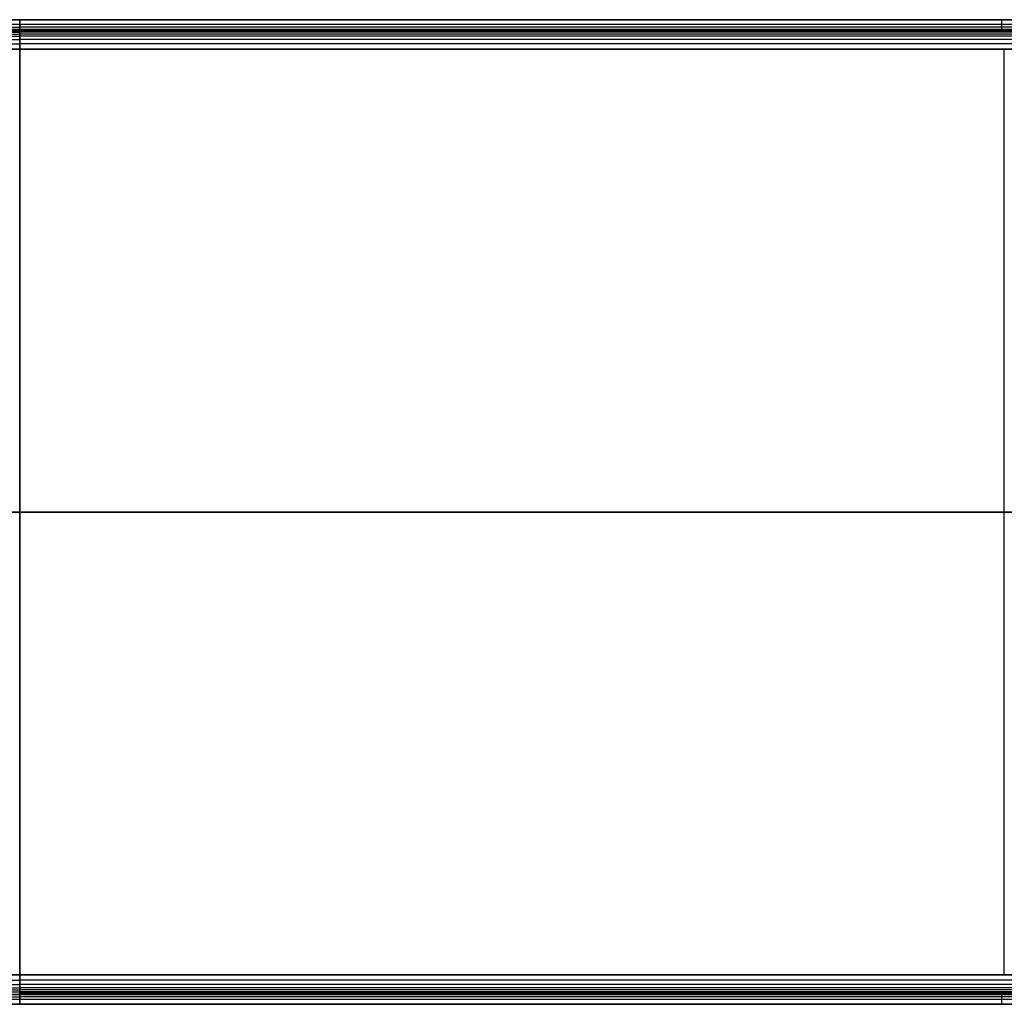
# Model space of a CAD drawing. Header units: millimetres. Extents: x -301 to 499, y -10 to 231.
# Tile 82 of 256: x 99 to 299, y -5 to 195. Entities that reach past the tile are written whole.
import ezdxf

# ---------------------------------------------------------------- set-up
doc = ezdxf.new("R2010")
doc.units = ezdxf.units.MM
doc.layers.add('Layer 01', color=7, linetype='Continuous', true_color=0x000000)

msp = doc.modelspace()

# ---------------------------------------------------------------- linework, layer by layer
at = {"layer": 'Layer 01'}
for p, q in [((99.27, 194.42), (-299.73, 194.42)), ((-278.09, 195.42, 5), (99.27, 195.42, 5)), ((99.27, 195.42, 5), (476.63, 195.42, 5)), ((498.27, 194.42), (99.27, 194.42)), ((298.77, 193.42), (298.77, 195.42)), ((-278.09, 193.42, 5), (99.27, 193.42, 5)), ((99.27, 193.42, 5), (476.63, 193.42, 5)), ((299.27, 193.42, 10), (299.27, 193.42)), ((299.27, 1.42, 16), (299.27, 189.42, 16)), ((299.27, 1.42, 14), (299.27, 189.42, 14)), ((-300.73, 95.42, 16), (99.27, 95.42, 16)), ((99.27, 95.42, 14), (-300.73, 95.42, 14)), ((99.27, 95.42, 16), (499.27, 95.42, 16)), ((499.27, 95.42, 14), (99.27, 95.42, 14)), ((99.27, -3.58), (-299.73, -3.58)), ((-290.09, -2.58, 5), (99.27, -2.58, 5)), ((99.27, -2.58, 5), (488.63, -2.58, 5)), ((498.27, -3.58), (99.27, -3.58)), ((298.77, -4.58), (298.77, -2.58)), ((299.27, -2.58), (299.27, -2.58, 10)), ((-290.09, -4.58, 5), (99.27, -4.58, 5)), ((99.27, -4.58, 5), (488.63, -4.58, 5)), ((299.27, -4.58, 10), (299.27, -4.58))]:
    msp.add_line(p, q, dxfattribs=at)
for points, degree in [([(99.27, 195.42, 10), (-100.73, 195.42, 10), (-300.73, 195.42, 10)], 2), ([(99.27, 195.42), (-100.23, 195.42), (-299.73, 195.42)], 2), ([(499.27, 195.42, 10), (299.27, 195.42, 10), (99.27, 195.42, 10)], 2), ([(99.27, 195.42, 10), (99.27, 195.42, 16), (99.27, 189.42, 16)], 2), ([(99.27, 193.42), (99.27, 194.42), (99.27, 195.42)], 2), ([(99.27, 195.42), (298.77, 195.42), (498.27, 195.42)], 2), ([(99.27, 195.42), (99.27, 195.42, 5), (99.27, 195.42, 10)], 2), ([(99.27, 189.42, 16), (99.27, 195.42, 16), (99.27, 195.42, 10)], 2), ([(-300.73, 193.92, 14.5), (-100.73, 193.92, 14.5), (99.27, 193.92, 14.5)], 2), ([(-300.73, 193.42, 10), (-167.39, 193.42, 10), (-34.06, 193.42, 10), (99.27, 193.42, 10)], 3), ([(-300.73, 193.35, 11.12), (-100.73, 193.35, 11.12), (99.27, 193.35, 11.12)], 2), ([(-300.73, 193.15, 11.99), (-100.73, 193.15, 11.99), (99.27, 193.15, 11.99)], 2), ([(-300.73, 192.87, 12.63), (-100.73, 192.87, 12.63), (99.27, 192.87, 12.63)], 2), ([(-300.73, 192.51, 13.09), (-100.73, 192.51, 13.09), (99.27, 192.51, 13.09)], 2), ([(-300.73, 192.05, 13.44), (-100.73, 192.05, 13.44), (99.27, 192.05, 13.44)], 2), ([(99.27, 193.42), (-100.23, 193.42), (-299.73, 193.42)], 2), ([(499.27, 193.92, 14.5), (299.27, 193.92, 14.5), (99.27, 193.92, 14.5)], 2), ([(99.27, 189.42, 14), (99.27, 189.84, 14), (99.27, 190.59, 13.95), (99.27, 191.46, 13.74), (99.27, 192.08, 13.45), (99.27, 192.53, 13.1), (99.27, 192.88, 12.66), (99.27, 193.17, 12.03), (99.27, 193.37, 11.17), (99.27, 193.42, 10.42), (99.27, 193.42, 10)], 3), ([(99.27, 193.42, 10), (232.61, 193.42, 10), (365.94, 193.42, 10), (499.27, 193.42, 10)], 3), ([(498.27, 193.42), (298.77, 193.42), (99.27, 193.42)], 2), ([(99.27, 193.42, 10), (99.27, 193.42, 5), (99.27, 193.42)], 2), ([(99.27, 189.42, 14), (99.27, 189.84, 14), (99.27, 190.59, 13.95), (99.27, 191.46, 13.74), (99.27, 192.08, 13.45), (99.27, 192.53, 13.1), (99.27, 192.88, 12.66), (99.27, 193.17, 12.03), (99.27, 193.37, 11.17), (99.27, 193.42, 10.42), (99.27, 193.42, 10)], 3), ([(499.27, 193.35, 11.12), (299.27, 193.35, 11.12), (99.27, 193.35, 11.12)], 2), ([(499.27, 193.15, 11.99), (299.27, 193.15, 11.99), (99.27, 193.15, 11.99)], 2), ([(499.27, 192.87, 12.63), (299.27, 192.87, 12.63), (99.27, 192.87, 12.63)], 2), ([(499.27, 192.51, 13.09), (299.27, 192.51, 13.09), (99.27, 192.51, 13.09)], 2), ([(499.27, 192.05, 13.44), (299.27, 192.05, 13.44), (99.27, 192.05, 13.44)], 2), ([(-300.73, 191.42, 13.73), (-100.73, 191.42, 13.73), (99.27, 191.42, 13.73)], 2), ([(-300.73, 190.55, 13.93), (-100.73, 190.55, 13.93), (99.27, 190.55, 13.93)], 2), ([(499.27, 191.42, 13.73), (299.27, 191.42, 13.73), (99.27, 191.42, 13.73)], 2), ([(499.27, 190.55, 13.93), (299.27, 190.55, 13.93), (99.27, 190.55, 13.93)], 2), ([(99.27, 189.42, 16), (-100.73, 189.42, 16), (-300.73, 189.42, 16)], 2), ([(-300.73, 189.42, 14), (-167.39, 189.42, 14), (-34.06, 189.42, 14), (99.27, 189.42, 14)], 3), ([(499.27, 189.42, 16), (299.27, 189.42, 16), (99.27, 189.42, 16)], 2), ([(99.27, 189.42, 16), (99.27, 95.42, 16), (99.27, 1.42, 16)], 2), ([(99.27, 1.42, 14), (99.27, 95.42, 14), (99.27, 189.42, 14)], 2), ([(99.27, 189.42, 14), (232.61, 189.42, 14), (365.94, 189.42, 14), (499.27, 189.42, 14)], 3), ([(99.27, 1.42, 16), (-100.73, 1.42, 16), (-300.73, 1.42, 16)], 2), ([(-300.73, 1.42, 14), (-167.39, 1.42, 14), (-34.06, 1.42, 14), (99.27, 1.42, 14)], 3), ([(-300.73, 0.3, 13.93), (-100.73, 0.3, 13.93), (99.27, 0.3, 13.93)], 2), ([(99.27, 1.42, 16), (99.27, -4.58, 16), (99.27, -4.58, 10)], 2), ([(499.27, 1.42, 16), (299.27, 1.42, 16), (99.27, 1.42, 16)], 2), ([(99.27, 1.42, 14), (232.61, 1.42, 14), (365.94, 1.42, 14), (499.27, 1.42, 14)], 3), ([(99.27, -2.58, 10), (99.27, -2.58, 10.42), (99.27, -2.52, 11.17), (99.27, -2.32, 12.03), (99.27, -2.03, 12.66), (99.27, -1.68, 13.1), (99.27, -1.23, 13.45), (99.27, -0.61, 13.74), (99.27, 0.26, 13.95), (99.27, 1.01, 14), (99.27, 1.42, 14)], 3), ([(99.27, 1.42, 16), (99.27, -4.58, 16), (99.27, -4.58, 10)], 2), ([(99.27, 1.42, 14), (99.27, 1.01, 14), (99.27, 0.26, 13.95), (99.27, -0.61, 13.74), (99.27, -1.23, 13.45), (99.27, -1.68, 13.1), (99.27, -2.03, 12.66), (99.27, -2.32, 12.03), (99.27, -2.52, 11.17), (99.27, -2.58, 10.42), (99.27, -2.58, 10)], 3), ([(99.27, 1.42, 14), (99.27, 1.01, 14), (99.27, 0.26, 13.95), (99.27, -0.61, 13.74), (99.27, -1.02, 13.55), (99.27, -1.2, 13.44)], 3), ([(499.27, 0.3, 13.93), (299.27, 0.3, 13.93), (99.27, 0.3, 13.93)], 2), ([(-300.73, -0.57, 13.73), (-100.73, -0.57, 13.73), (99.27, -0.57, 13.73)], 2), ([(-300.73, -1.2, 13.44), (-100.73, -1.2, 13.44), (99.27, -1.2, 13.44)], 2), ([(-300.73, -1.66, 13.09), (-100.73, -1.66, 13.09), (99.27, -1.66, 13.09)], 2), ([(499.27, -0.57, 13.73), (299.27, -0.57, 13.73), (99.27, -0.57, 13.73)], 2), ([(499.27, -1.2, 13.44), (299.27, -1.2, 13.44), (99.27, -1.2, 13.44)], 2), ([(499.27, -1.66, 13.09), (299.27, -1.66, 13.09), (99.27, -1.66, 13.09)], 2), ([(-300.73, -2.02, 12.63), (-100.73, -2.02, 12.63), (99.27, -2.02, 12.63)], 2), ([(-300.73, -2.5, 11.12), (-100.73, -2.5, 11.12), (99.27, -2.5, 11.12)], 2), ([(99.27, -2.58, 10), (-34.06, -2.58, 10), (-167.39, -2.58, 10), (-300.73, -2.58, 10)], 3), ([(-300.73, -3.08, 14.5), (-100.73, -3.08, 14.5), (99.27, -3.08, 14.5)], 2), ([(99.27, -2.58), (-100.23, -2.58), (-299.73, -2.58)], 2), ([(499.27, -2.02, 12.63), (299.27, -2.02, 12.63), (99.27, -2.02, 12.63)], 2), ([(499.27, -2.3, 11.99), (299.27, -2.3, 11.99), (99.27, -2.3, 11.99)], 2), ([(499.27, -2.5, 11.12), (299.27, -2.5, 11.12), (99.27, -2.5, 11.12)], 2), ([(499.27, -2.58, 10), (365.94, -2.58, 10), (232.61, -2.58, 10), (99.27, -2.58, 10)], 3), ([(99.27, -2.58), (298.77, -2.58), (498.27, -2.58)], 2), ([(99.27, -4.58), (99.27, -3.58), (99.27, -2.58)], 2), ([(99.27, -2.58), (99.27, -2.58, 5), (99.27, -2.58, 10)], 2), ([(499.27, -3.08, 14.5), (299.27, -3.08, 14.5), (99.27, -3.08, 14.5)], 2), ([(-300.73, -4.58, 10), (-100.73, -4.58, 10), (99.27, -4.58, 10)], 2), ([(99.27, -4.58), (-100.23, -4.58), (-299.73, -4.58)], 2), ([(99.27, -4.58, 10), (299.27, -4.58, 10), (499.27, -4.58, 10)], 2), ([(498.27, -4.58), (298.77, -4.58), (99.27, -4.58)], 2), ([(99.27, -4.58, 10), (99.27, -4.58, 5), (99.27, -4.58)], 2)]:
    msp.add_open_spline(points, degree=degree, dxfattribs=at)

doc.saveas('drawing.dxf')
